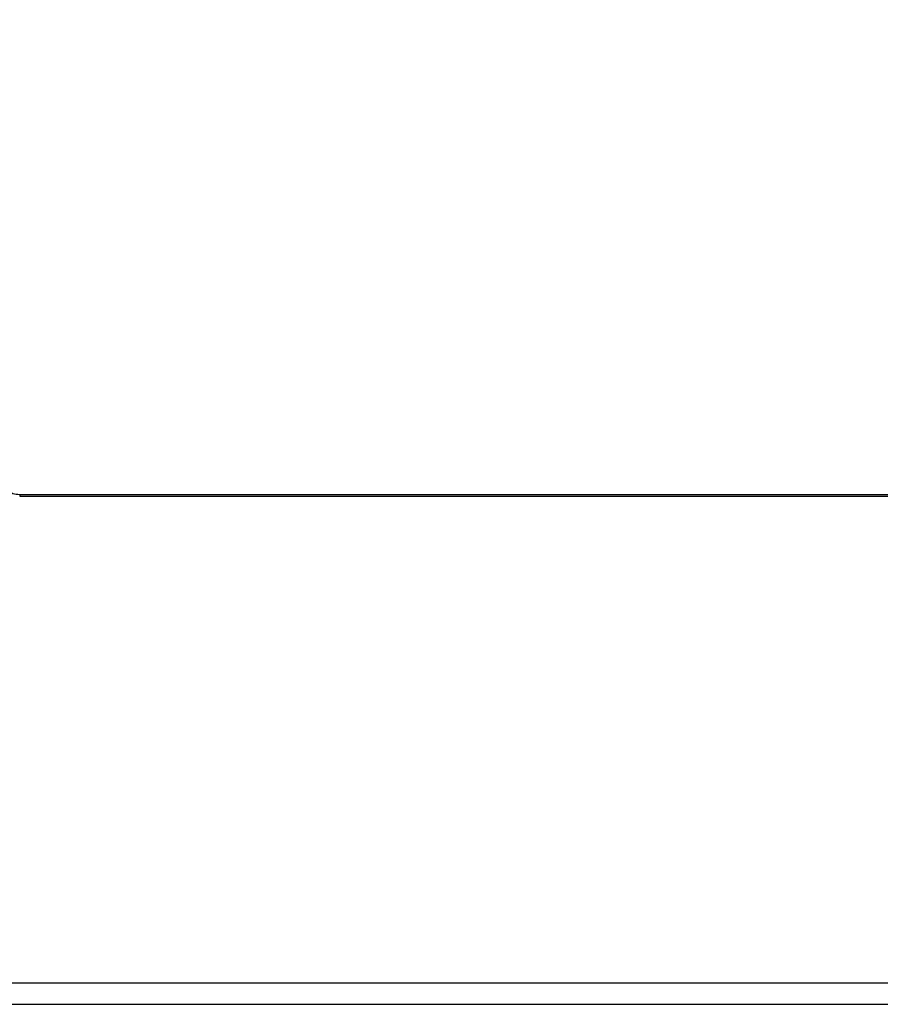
# Model space of a CAD drawing. Header units: millimetres. Extents: x 0 to 1118, y 0 to 864.
# Tile 34 of 67: x 275 to 348, y 462 to 546. Entities that reach past the tile are written whole.
import ezdxf

# ---------------------------------------------------------------- set-up
doc = ezdxf.new("R2010")
doc.units = ezdxf.units.MM
doc.layers.add('DIMENSIONS', color=140, linetype='Continuous', lineweight=25)
doc.styles.add('SLDTEXTSTYLE0', font='TXT', dxfattribs={"width": 0.75})
doc.dimstyles.new('SLDDIMSTYLE0', dxfattribs={"dimtxt": 10, "dimasz": 10, "dimexe": 0, "dimexo": 0.0625, "dimgap": 2.5, "dimtad": 0, "dimtih": 1, "dimtoh": 1, "dimdec": 1, "dimrnd": 1e-09, "dimzin": 4, "dimdsep": 46, "dimtxsty": 'SLDTEXTSTYLE0', "dimsah": 1, "dimcen": 0.09, "dimadec": 0, "dimazin": 1, "dimtfac": 1, "dimtdec": 1, "dimtofl": 0, "dimtmove": 0, "dimatfit": 3, "dimfxl": 0, "dimfrac": 2, "dimtolj": 1, "dimtzin": 12, "dimarcsym": 0})

# ---------------------------------------------------------------- blocks, each defined once
blk = doc.blocks.new('_D')
at = {"layer": 'DIMENSIONS'}
for p, q in [((182.515, 524.094), (182.515, 580.423)), ((592.475, 515.809), (592.475, 580.423)), ((370.87, 578.72), (367.823, 578.72)), ((367.823, 578.72), (367.823, 562.845)), ((404.12, 578.72), (407.167, 578.72)), ((407.167, 578.72), (407.167, 562.845)), ((182.515, 577.248), (362.746, 577.248)), ((592.475, 577.248), (412.244, 577.248)), ((367.823, 562.845), (370.87, 562.845)), ((407.167, 562.845), (404.12, 562.845))]:
    blk.add_line(p, q, dxfattribs=at)
for points in [[(182.515, 577.248), (192.515, 575.71), (192.515, 578.786)], [(592.475, 577.248), (582.475, 578.786), (582.475, 575.71)]]:
    blk.add_solid(points, dxfattribs=at)
at = {"layer": 'DIMENSIONS', "char_height": 10, "attachment_point": 1, "style": 'SLDTEXTSTYLE0'}
for s, insert in [('410.0', (370.87, 593.642)), ('16.14', (370.87, 575.736))]:
    blk.add_mtext(s, dxfattribs=dict(at, insert=insert))

msp = doc.modelspace()

# ---------------------------------------------------------------- linework, layer by layer
for p, q in [((375.117, 505.755), (275.305, 505.755)), ((275.305, 505.646), (374.872, 505.646)), ((504.174, 464.231), (270.836, 464.231)), ((270.836, 462.445), (504.174, 462.445))]:
    msp.add_line(p, q)
for points, knots in [([(275.305, 505.755), (275.111, 505.772), (274.691, 505.811), (274.073, 506.166), (273.657, 506.679), (273.425, 507.219), (273.376, 507.531), (273.351, 507.692)], [0, 0, 0, 0, 0.193151, 0.418903, 0.685911, 0.83732, 1, 1, 1, 1]), ([(275.305, 505.742), (275.305, 505.745), (275.305, 505.756), (275.305, 505.692), (275.305, 505.646)], [0, 0, 0, 0, 0.2736028, 1, 1, 1, 1])]:
    msp.add_open_spline(points, degree=3, knots=knots)

# ---------------------------------------------------------------- dimensions: what is measured, and where the dimension line sits
at = {"layer": 'DIMENSIONS'}
dim = msp.add_linear_dim(base=(182.515, 577.248), p1=(592.475, 514.539), p2=(182.515, 522.824), dimstyle='SLDDIMSTYLE0', dxfattribs=at)
dim.commit()
dim.dimension.update_dxf_attribs({"geometry": '_D', "text_midpoint": (387.495, 577.248), "dimtype": 160})

doc.saveas('drawing.dxf')
